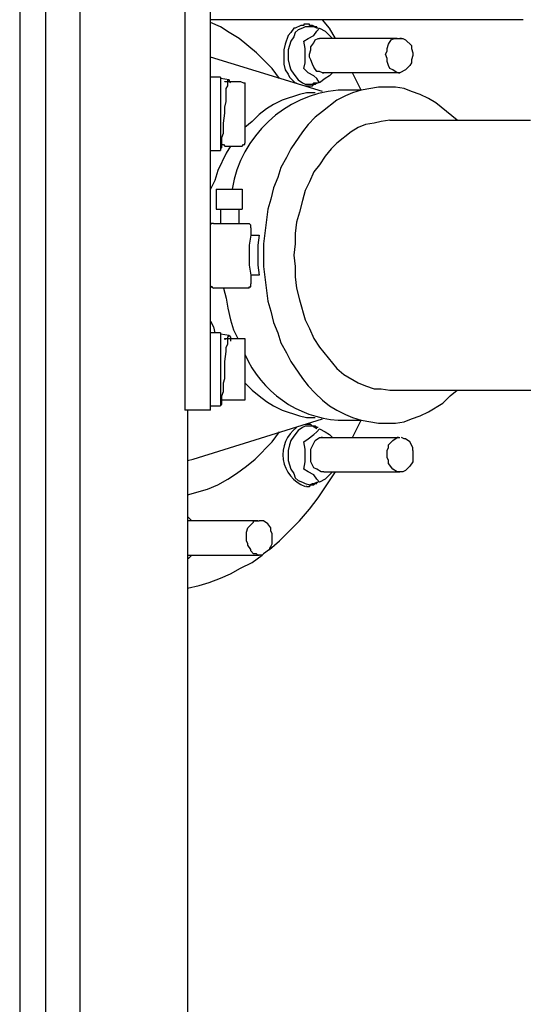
# Model space of a CAD drawing. Extents: x 1152 to 2559, y 156 to 782.
# Tile 41 of 111: x 1784.88 to 1789.57, y 695.35 to 704.51. Entities that reach past the tile are written whole.
import ezdxf

# ---------------------------------------------------------------- set-up
doc = ezdxf.new("R2010")
doc.units = 0
doc.header["$MEASUREMENT"] = 0
doc.layers.add('1', color=1, linetype='CONTINUOUS')

msp = doc.modelspace()

# ---------------------------------------------------------------- linework, layer by layer
at = {"layer": '1', "linetype": 'Continuous'}
for p, q in [((1785.11926, 711.26193), (1785.11926, 672.33858)), ((1789.56874, 704.51416), (1786.65584, 704.51416)), ((1787.55109, 704.47407), (1787.53773, 704.47407)), ((1787.55109, 704.47407), (1787.55109, 704.47741)), ((1787.76491, 704.36716), (1787.79163, 704.34044)), ((1788.39289, 704.34045), (1787.67135, 704.34045)), ((1788.43298, 704.34045), (1788.41961, 704.34045)), ((1787.69807, 703.84606), (1786.65584, 704.16675)), ((1787.69807, 704.01977), (1787.71143, 704.01977)), ((1787.79163, 704.01977), (1787.7649, 703.99304)), ((1788.05887, 703.85941), (1787.9787, 704.01975)), ((1786.74937, 703.97968), (1786.65584, 703.97968)), ((1786.74937, 703.97968), (1786.74937, 703.29822)), ((1786.82959, 703.95294), (1786.74942, 703.9663)), ((1786.78946, 703.9396), (1786.78946, 703.94294)), ((1786.78946, 703.9396), (1786.78946, 703.94294)), ((1786.7895, 703.93958), (1786.93648, 703.93958)), ((1786.97652, 703.92623), (1786.97652, 703.92957)), ((1786.97652, 703.92623), (1786.97652, 703.80598)), ((1787.53773, 703.89951), (1787.55109, 703.89951)), ((1787.53773, 703.89951), (1787.55109, 703.89951)), ((1787.55109, 703.89951), (1787.55109, 703.90285)), ((1788.05884, 703.85942), (1787.84505, 703.85942)), ((1786.97657, 703.80596), (1786.97657, 703.53872)), ((1786.78946, 703.68572), (1786.78946, 703.68906)), ((1786.97657, 703.53872), (1786.97657, 703.36501)), ((1788.32611, 703.57882), (1789.63558, 703.57882)), ((1786.97652, 703.35167), (1786.97652, 703.36503)), ((1786.97652, 703.35167), (1786.97652, 703.35501)), ((1786.65584, 703.29822), (1786.74937, 703.29822)), ((1786.7895, 703.33829), (1786.93648, 703.33829)), ((1786.70933, 702.93743), (1786.80286, 702.93743)), ((1786.70933, 702.93743), (1786.70933, 702.75036)), ((1786.80286, 702.93743), (1786.92312, 702.93743)), ((1786.92312, 702.93743), (1786.94984, 702.93743)), ((1786.94984, 702.93743), (1786.94984, 702.75036)), ((1786.70933, 702.75036), (1786.92312, 702.75036)), ((1786.74937, 702.75038), (1786.74937, 702.61676)), ((1786.92308, 702.61676), (1786.92308, 702.75038)), ((1786.92312, 702.75036), (1786.94984, 702.75036)), ((1786.68261, 702.61674), (1786.65588, 702.61674)), ((1786.68261, 702.61674), (1786.90976, 702.61674)), ((1786.90976, 702.61674), (1787.01665, 702.61674)), ((1787.03002, 702.57666), (1787.03002, 702.50985)), ((1787.03002, 702.50985), (1787.11019, 702.50985)), ((1787.11019, 702.13571), (1787.03002, 702.13571)), ((1787.03002, 702.13571), (1787.03002, 702.05554)), ((1786.80286, 702.01546), (1786.68261, 702.01546)), ((1787.01665, 702.01546), (1786.80286, 702.01546)), ((1786.74937, 701.60126), (1786.65584, 701.60126)), ((1786.74937, 701.60126), (1786.74937, 700.9198)), ((1786.82959, 701.57451), (1786.74942, 701.58788)), ((1786.78946, 701.54781), (1786.78946, 701.55115)), ((1786.78946, 701.54781), (1786.78946, 701.53445)), ((1786.7895, 701.54779), (1786.93648, 701.54779)), ((1786.93648, 701.54779), (1786.97657, 701.54779)), ((1786.97657, 701.54779), (1786.97657, 701.40081)), ((1786.97657, 701.40081), (1786.97657, 701.12021)), ((1786.78946, 701.25384), (1786.78946, 701.25719)), ((1786.97657, 701.12021), (1786.97657, 700.97323)), ((1788.32611, 701.06678), (1790.31704, 701.06678)), ((1786.7895, 700.97323), (1786.76278, 700.97323)), ((1786.93648, 700.97323), (1786.7895, 700.97323)), ((1786.97657, 700.97323), (1786.93648, 700.97323)), ((1786.65588, 700.8797), (1786.41537, 700.8797)), ((1786.44205, 700.87971), (1786.44205, 695.12071)), ((1786.65584, 700.9198), (1786.74937, 700.9198)), ((1786.49549, 700.4254), (1787.69807, 700.79954)), ((1787.84505, 700.78618), (1788.05884, 700.78618)), ((1787.9787, 700.62582), (1788.05887, 700.78616)), ((1787.55109, 700.74609), (1787.53773, 700.74609)), ((1787.55109, 700.74609), (1787.53773, 700.74609)), ((1787.55113, 700.74608), (1787.53777, 700.74608)), ((1787.55109, 700.74609), (1787.55109, 700.74943)), ((1787.76491, 700.65255), (1787.79163, 700.62582)), ((1788.40625, 700.62583), (1788.39289, 700.62583)), ((1786.44209, 700.41203), (1786.49554, 700.42539)), ((1787.71143, 700.30515), (1787.71143, 700.30849)), ((1787.71143, 700.30515), (1788.41961, 700.30515)), ((1787.79163, 700.30515), (1787.7649, 700.27842)), ((1788.41961, 700.30515), (1788.41961, 700.30849)), ((1787.55109, 700.17153), (1787.55109, 700.17487)), ((1786.45541, 699.87756), (1786.44205, 699.89093)), ((1786.44205, 699.89093), (1786.45541, 699.87756)), ((1786.45545, 699.87755), (1786.48218, 699.85083)), ((1787.09678, 699.85084), (1786.44205, 699.85084)), ((1787.09678, 699.85084), (1787.08342, 699.85084)), ((1786.44205, 699.53015), (1787.11014, 699.53015)), ((1786.45541, 699.50343), (1786.44205, 699.50343)), ((1786.44205, 699.50343), (1786.45541, 699.50343)), ((1786.48218, 699.53014), (1786.45545, 699.50342)), ((1787.11014, 699.53015), (1787.11014, 699.53349))]:
    msp.add_line(p, q, dxfattribs=at)
for points in [[(1784.87874, 711.26193), (1784.87874, 672.33858), (1785.11926, 672.33858)], [(1785.43995, 711.03478), (1785.43995, 672.56573), (1799.46997, 672.56573), (1799.46997, 711.03478)], [(1786.65588, 700.8797), (1786.65588, 705.64991), (1786.41537, 705.64991), (1786.41537, 700.8797)], [(1787.29726, 703.9663), (1787.23045, 704.05983), (1787.08346, 704.20682), (1786.92312, 704.34044), (1786.82959, 704.39388), (1786.74942, 704.44733), (1786.65588, 704.48742)], [(1787.53777, 704.47406), (1787.52441, 704.47406), (1787.52441, 704.46069), (1787.49768, 704.46069), (1787.44424, 704.43397), (1787.43087, 704.43397), (1787.40415, 704.39388), (1787.37743, 704.36716), (1787.3507, 704.28699), (1787.33734, 704.23354), (1787.33734, 704.09992), (1787.3507, 704.04647), (1787.37743, 704.00639), (1787.39079, 703.97966), (1787.44424, 703.92622), (1787.4576, 703.92622)], [(1787.65801, 704.43397), (1787.64465, 704.43397), (1787.64465, 704.44733), (1787.6313, 704.44733), (1787.60458, 704.46069), (1787.57786, 704.46069), (1787.57786, 704.47406), (1787.55113, 704.47406)], [(1787.81836, 704.34044), (1787.76491, 704.43397), (1787.6981, 704.51414)], [(1787.64465, 704.43397), (1787.61794, 704.44733), (1787.53777, 704.44733), (1787.51105, 704.43397), (1787.47096, 704.42061), (1787.44424, 704.39388), (1787.43087, 704.3538), (1787.40415, 704.31371), (1787.37743, 704.23354), (1787.37743, 704.14001), (1787.39079, 704.08656), (1787.40415, 704.04647), (1787.43087, 704.00639), (1787.47096, 703.95294), (1787.51105, 703.92622), (1787.53777, 703.91285), (1787.57786, 703.91285)], [(1787.52441, 704.31371), (1787.56449, 704.34044), (1787.61794, 704.36716)], [(1787.61794, 704.36716), (1787.64465, 704.40725), (1787.67138, 704.43397)], [(1787.67138, 704.43397), (1787.72482, 704.40725), (1787.76491, 704.36716)], [(1787.53777, 704.18009), (1787.53777, 704.2469), (1787.52441, 704.31371)], [(1787.72482, 704.01975), (1787.6981, 704.01975), (1787.67138, 704.03311), (1787.64465, 704.03311), (1787.61794, 704.0732), (1787.60458, 704.09992), (1787.59122, 704.14001), (1787.57786, 704.16673), (1787.57786, 704.19345), (1787.59122, 704.23354), (1787.59122, 704.26026), (1787.61794, 704.30035), (1787.6313, 704.32707), (1787.65801, 704.34044), (1787.67138, 704.34044)], [(1787.61794, 703.99303), (1787.56449, 704.01975), (1787.52441, 704.05983), (1787.53777, 704.11328), (1787.53777, 704.18009)], [(1787.76491, 703.99303), (1787.72482, 703.9663), (1787.67138, 703.92622), (1787.64465, 703.9663), (1787.61794, 703.99303)], [(1788.40625, 704.01977), (1788.41961, 704.01977), (1787.72479, 704.01977)], [(1786.74942, 703.31157), (1786.76278, 703.32493), (1786.76278, 703.41846), (1786.77614, 703.45855), (1786.77614, 703.55208), (1786.7895, 703.64561), (1786.7895, 703.69906), (1786.80286, 703.75251), (1786.80286, 703.87277), (1786.81623, 703.89949), (1786.81623, 703.95294), (1786.82959, 703.95294), (1786.82959, 703.93958), (1786.84295, 703.92622)], [(1786.93648, 703.93958), (1786.96321, 703.92622), (1786.97657, 703.92622)], [(1787.55113, 703.89949), (1787.60458, 703.89949), (1787.61794, 703.91285), (1787.6313, 703.91285), (1787.64465, 703.92622), (1787.65801, 703.92622)], [(1787.57786, 703.91285), (1787.60458, 703.91285), (1787.61794, 703.92622), (1787.64465, 703.92622)], [(1787.6313, 703.83268), (1787.55113, 703.83268), (1787.48432, 703.81932), (1787.32398, 703.76587), (1787.24381, 703.72579), (1787.177, 703.6857), (1787.11019, 703.63225), (1787.04338, 703.56544), (1786.97657, 703.512)], [(1788.95412, 703.5788), (1788.75369, 703.73915), (1788.68688, 703.77923), (1788.60671, 703.81932), (1788.52654, 703.84604), (1788.45973, 703.87277), (1788.37956, 703.88613), (1788.21922, 703.88613), (1788.05887, 703.85941), (1787.9787, 703.83268), (1787.91189, 703.80596), (1787.83172, 703.76587), (1787.6981, 703.65898), (1787.6313, 703.60553), (1787.56449, 703.53872), (1787.51105, 703.47191), (1787.40415, 703.31157), (1787.36407, 703.23139), (1787.31062, 703.13786), (1787.28389, 703.04433), (1787.24381, 702.95079), (1787.21708, 702.8439), (1787.19036, 702.75036), (1787.15027, 702.42968), (1787.15027, 702.21589), (1787.19036, 701.8952), (1787.21708, 701.80167), (1787.24381, 701.69477), (1787.28389, 701.60124), (1787.31062, 701.5077), (1787.36407, 701.41417), (1787.40415, 701.334), (1787.51105, 701.17365), (1787.56449, 701.10685), (1787.6313, 701.04004), (1787.6981, 700.97323), (1787.76491, 700.91978), (1787.83172, 700.8797), (1787.91189, 700.83961), (1787.9787, 700.81289), (1788.05887, 700.78616), (1788.21922, 700.75944), (1788.37956, 700.75944), (1788.45973, 700.7728), (1788.52654, 700.79953), (1788.60671, 700.82625), (1788.68688, 700.86634), (1788.8205, 700.94651), (1788.88731, 701.01331), (1788.95412, 701.06676)], [(1788.32611, 703.5788), (1788.24594, 703.56544), (1788.17913, 703.55208), (1788.09896, 703.53872), (1788.03215, 703.512), (1787.96534, 703.47191), (1787.83172, 703.36501), (1787.77827, 703.31157), (1787.72482, 703.24476), (1787.67138, 703.16458), (1787.61794, 703.09777), (1787.57786, 703.00424), (1787.53777, 702.92407), (1787.51105, 702.83054), (1787.48432, 702.72364), (1787.4576, 702.63011), (1787.44424, 702.52321), (1787.44424, 702.42968), (1787.43087, 702.32278), (1787.44424, 702.21589), (1787.44424, 702.12235), (1787.4576, 702.01546), (1787.48432, 701.90856), (1787.53777, 701.72149), (1787.57786, 701.64132), (1787.61794, 701.54779), (1787.67138, 701.46762), (1787.83172, 701.26719), (1787.89853, 701.21374), (1788.03215, 701.13357), (1788.09896, 701.10685), (1788.17913, 701.08012), (1788.24594, 701.08012), (1788.32611, 701.06676)], [(1786.76278, 703.35165), (1786.77614, 703.35165), (1786.7895, 703.33829)], [(1786.93648, 703.33829), (1786.94984, 703.33829), (1786.96321, 703.35165), (1786.97657, 703.35165), (1786.97657, 703.36501)], [(1786.84295, 703.33829), (1786.80286, 703.27148), (1786.72269, 703.11114), (1786.69597, 703.0176), (1786.65588, 702.93743)], [(1786.67591, 702.61674), (1786.67501, 702.61673), (1786.67412, 702.6167), (1786.67322, 702.61664), (1786.67233, 702.61655), (1786.67145, 702.61644), (1786.67056, 702.61631), (1786.66968, 702.61616), (1786.66881, 702.61598), (1786.66794, 702.61578), (1786.66707, 702.61555), (1786.66622, 702.61531), (1786.66536, 702.61504), (1786.66452, 702.61474), (1786.66369, 702.61443), (1786.66286, 702.61409), (1786.66204, 702.61373), (1786.66123, 702.61334), (1786.66044, 702.61294), (1786.65965, 702.61251), (1786.65887, 702.61206)], [(1787.03002, 702.57666), (1787.03002, 702.60338), (1787.01665, 702.61674)], [(1787.03002, 702.50985), (1787.01665, 702.41632), (1787.01665, 702.22925), (1787.03002, 702.13571)], [(1787.11019, 702.50985), (1787.09683, 702.41632), (1787.09683, 702.22925), (1787.11019, 702.13571)], [(1786.65588, 702.02882), (1786.66924, 702.02882), (1786.68261, 702.01546)], [(1786.65886, 702.03351), (1786.65964, 702.03306), (1786.66043, 702.03264), (1786.66123, 702.03223), (1786.66204, 702.03185), (1786.66286, 702.03149), (1786.66369, 702.03115), (1786.66452, 702.03083), (1786.66536, 702.03054), (1786.66621, 702.03027), (1786.66707, 702.03002), (1786.66793, 702.02979), (1786.6688, 702.02959), (1786.66968, 702.02941), (1786.67056, 702.02925), (1786.67144, 702.02912), (1786.67233, 702.02901), (1786.67322, 702.02893), (1786.67412, 702.02887), (1786.67501, 702.02883), (1786.67591, 702.02882)], [(1786.77614, 702.01546), (1786.80286, 701.92192), (1786.81623, 701.82839), (1786.84295, 701.72149), (1786.86967, 701.62796), (1786.90976, 701.54779)], [(1787.01665, 702.01546), (1787.01665, 702.02882), (1787.03002, 702.02882), (1787.03002, 702.05554)], [(1786.65588, 701.70813), (1786.68261, 701.65468), (1786.69597, 701.60124)], [(1786.74942, 700.93315), (1786.76278, 700.93315), (1786.76278, 701.01331), (1786.77614, 701.0534), (1786.77614, 701.13357), (1786.7895, 701.17365), (1786.7895, 701.334), (1786.80286, 701.42753), (1786.80286, 701.46762), (1786.81623, 701.49434), (1786.81623, 701.56115), (1786.82959, 701.57451), (1786.84295, 701.56115), (1786.84295, 701.52107)], [(1786.97657, 701.13357), (1787.04338, 701.06676), (1787.11019, 701.01331), (1787.177, 700.95987), (1787.24381, 700.91978), (1787.32398, 700.8797), (1787.48432, 700.82625), (1787.55113, 700.81289), (1787.6313, 700.81289)], [(1787.64465, 700.70599), (1787.60458, 700.73272), (1787.53777, 700.73272), (1787.51105, 700.71936), (1787.47096, 700.69263), (1787.43087, 700.63918), (1787.40415, 700.5991), (1787.39079, 700.55901), (1787.37743, 700.50556), (1787.37743, 700.41203), (1787.40415, 700.33186), (1787.43087, 700.29177), (1787.44424, 700.25169), (1787.47096, 700.22496), (1787.51105, 700.2116), (1787.53777, 700.19824), (1787.57786, 700.18488)], [(1787.65801, 700.71936), (1787.64465, 700.71936), (1787.6313, 700.73272), (1787.60458, 700.73272), (1787.59122, 700.74608), (1787.55113, 700.74608)], [(1787.61794, 700.65255), (1787.64465, 700.67927), (1787.67138, 700.70599)], [(1787.67138, 700.70599), (1787.72482, 700.67927), (1787.76491, 700.65255)], [(1786.44209, 700.09134), (1786.62916, 700.14479), (1786.72269, 700.18488), (1786.81623, 700.23833), (1786.8964, 700.29177), (1786.98993, 700.35858), (1787.0701, 700.42539), (1787.23045, 700.58574), (1787.29726, 700.67927)], [(1787.53777, 700.46548), (1787.53777, 700.51893), (1787.52441, 700.58574), (1787.56449, 700.61246), (1787.61794, 700.65255)], [(1787.71146, 700.30513), (1787.68474, 700.30513), (1787.64465, 700.33186), (1787.61794, 700.34522), (1787.59122, 700.39867), (1787.59122, 700.51893), (1787.6313, 700.5991), (1787.67138, 700.62582), (1787.68474, 700.62582)], [(1787.69807, 700.62583), (1787.68471, 700.62583), (1788.40625, 700.62583)], [(1788.5399, 700.50556), (1788.5399, 700.39867), (1788.51318, 700.35858), (1788.47309, 700.3185), (1788.44637, 700.30513), (1788.39292, 700.30513), (1788.35284, 700.33186), (1788.31275, 700.38531), (1788.31275, 700.41203), (1788.29939, 700.43875), (1788.29939, 700.50556), (1788.31275, 700.53229), (1788.31275, 700.55901), (1788.35284, 700.5991), (1788.39292, 700.62582), (1788.41965, 700.62582)], [(1788.5399, 700.50556), (1788.5399, 700.53229), (1788.51318, 700.58574), (1788.47309, 700.61246), (1788.45973, 700.61246), (1788.43301, 700.62582)], [(1787.61794, 700.27841), (1787.56449, 700.30513), (1787.52441, 700.33186), (1787.53777, 700.39867), (1787.53777, 700.46548)], [(1787.20372, 699.58359), (1787.29726, 699.66376), (1787.48432, 699.85083), (1787.57786, 699.95772), (1787.65801, 700.06462), (1787.81836, 700.30513)], [(1787.67138, 700.2116), (1787.64465, 700.23833), (1787.61794, 700.27841)], [(1787.76491, 700.27841), (1787.72482, 700.23833), (1787.67138, 700.2116)], [(1787.55113, 700.17152), (1787.57786, 700.17152), (1787.59122, 700.18488), (1787.61794, 700.18488), (1787.6313, 700.19824), (1787.64465, 700.19824), (1787.64465, 700.2116), (1787.65801, 700.2116)], [(1787.57786, 700.18488), (1787.60458, 700.19824), (1787.61794, 700.19824), (1787.64465, 700.2116)], [(1787.21708, 699.61031), (1787.20372, 699.59695), (1787.20372, 699.58359), (1787.15027, 699.5435), (1787.13691, 699.53014), (1787.09683, 699.53014), (1787.08346, 699.5435), (1787.05674, 699.5435), (1787.03002, 699.57023), (1787.03002, 699.58359), (1787.00329, 699.62368), (1787.00329, 699.63704), (1786.98993, 699.66376), (1786.98993, 699.74393), (1787.00329, 699.78402), (1787.05674, 699.83747), (1787.05674, 699.85083), (1787.11019, 699.85083)], [(1787.21708, 699.61031), (1787.23045, 699.63704), (1787.23045, 699.73057), (1787.21708, 699.7573), (1787.21708, 699.78402), (1787.19036, 699.8241), (1787.15027, 699.85083), (1787.11019, 699.85083)], [(1786.44209, 699.22282), (1786.54899, 699.24954), (1786.64252, 699.27627), (1786.74942, 699.31635), (1786.84295, 699.35644), (1786.93648, 699.40988), (1787.04338, 699.46333), (1787.13691, 699.53014)]]:
    msp.add_lwpolyline(points, dxfattribs=at)
msp.add_lwpolyline([(1788.40628, 704.34044), (1788.44637, 704.34044), (1788.47309, 704.32707), (1788.52654, 704.27363), (1788.52654, 704.2469), (1788.5399, 704.20682), (1788.5399, 704.18009), (1788.52654, 704.14001), (1788.52654, 704.11328), (1788.51318, 704.08656), (1788.47309, 704.04647), (1788.41965, 704.01975), (1788.39292, 704.01975), (1788.35284, 704.04647), (1788.32611, 704.05983), (1788.31275, 704.08656), (1788.29939, 704.12664), (1788.29939, 704.15337), (1788.28603, 704.19345), (1788.29939, 704.22018), (1788.29939, 704.2469), (1788.31275, 704.28699), (1788.33947, 704.32707), (1788.3662, 704.34044)], close=True, dxfattribs=at)
for centre, radius, start, end in [((1787.95192, 702.75364), 1.11091, 95.518534, 170.477154), ((1787.91908, 701.81167), 1.02817, 203.553649, 265.872617), ((1787.64345, 700.46677), 0.31361, 126.345941, 250.305357)]:
    msp.add_arc(centre, radius, start, end, dxfattribs=at)

doc.saveas('drawing.dxf')
